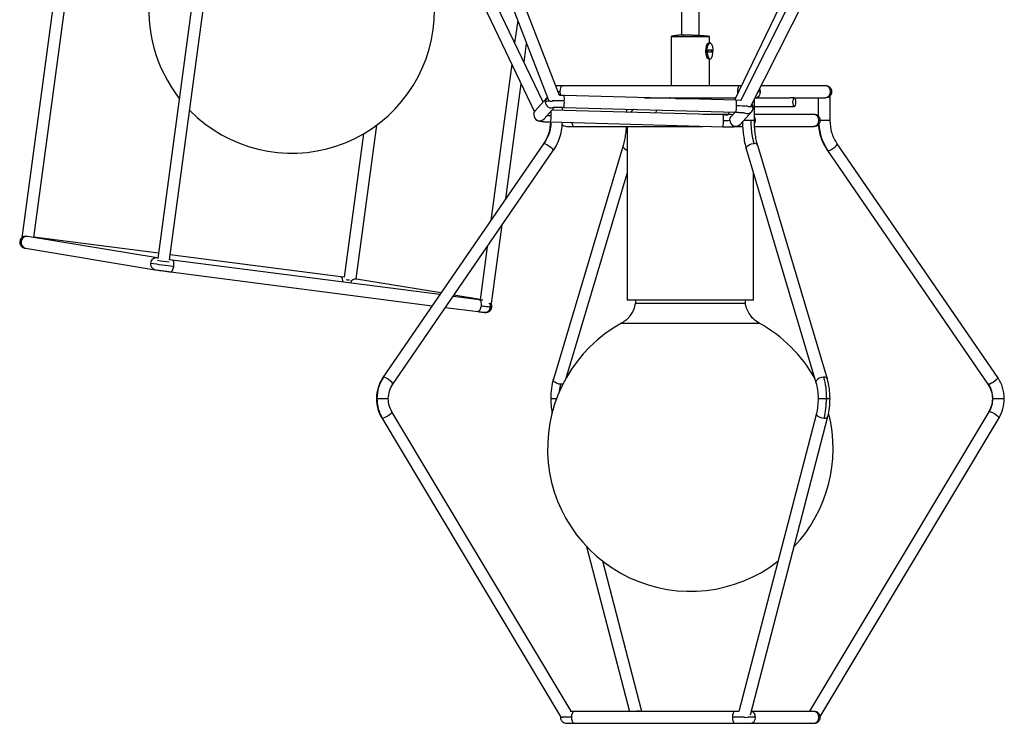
# Model space of a CAD drawing. Header units: millimetres. Extents: x 420 to 892, y 322 to 738.
# Tile 12 of 20: x 818 to 884, y 322 to 369. Entities that reach past the tile are written whole.
import ezdxf

# ---------------------------------------------------------------- set-up
doc = ezdxf.new("R2010")
doc.units = ezdxf.units.MM

msp = doc.modelspace()

# ---------------------------------------------------------------- linework, layer by layer
at = {"color": 7, "linetype": 'Continuous', "lineweight": 25}
for p, q in [((822.516, 386.34), (818.246, 354.629)), ((819.055, 354.648), (823.309, 386.234)), ((854.379, 364.19), (846.231, 385.133)), ((831.639, 384.831), (827.385, 353.242)), ((828.181, 353.158), (832.432, 384.724)), ((845.485, 384.843), (853.641, 363.879)), ((876.86, 384.277), (866.522, 363.823)), ((867.234, 363.457), (877.574, 383.916)), ((843.402, 382.47), (852.699, 363.085)), ((853.273, 363.74), (844.124, 382.816)), ((874.762, 381.924), (866.14, 363.861)), ((863.764, 368.2), (863.764, 372.574)), ((862.564, 372.219), (862.564, 368.229)), ((851.563, 369.222), (851.361, 367.726)), ((861.874, 368.134), (861.874, 364.834)), ((864.214, 368.134), (864.454, 368.134)), ((864.454, 367.718), (864.454, 368.134)), ((851.991, 366.411), (852.162, 367.681)), ((864.355, 367.246), (864.615, 367.246)), ((864.355, 367.09), (864.355, 367.246)), ((864.467, 367.718), (864.411, 367.718)), ((864.578, 367.09), (864.578, 367.246)), ((864.615, 367.246), (864.615, 367.09)), ((864.615, 367.09), (864.355, 367.09)), ((864.411, 366.618), (864.467, 366.618)), ((864.454, 364.834), (864.454, 366.618)), ((864.467, 366.618), (864.525, 366.642)), ((851.167, 366.281), (849.754, 355.787)), ((850.757, 357.246), (851.797, 364.967)), ((866.475, 364.834), (854.568, 364.834)), ((866.604, 364.834), (866.475, 364.834)), ((872.211, 364.834), (867.929, 364.834)), ((872.267, 364.834), (872.211, 364.834)), ((853.52, 364.017), (852.747, 363.151)), ((853.575, 364.05), (853.52, 364.016)), ((854.681, 364.187), (854.369, 364.19)), ((866.252, 363.858), (854.681, 364.187)), ((860.074, 364.034), (866.223, 364.034)), ((861.828, 364.034), (861.775, 363.985)), ((862.185, 363.974), (862.899, 363.974)), ((862.911, 364.034), (862.899, 363.974)), ((862.899, 363.953), (862.899, 363.974)), ((862.899, 363.974), (864.301, 363.974)), ((864.301, 363.974), (864.248, 364.034)), ((864.301, 363.914), (864.301, 363.974)), ((864.301, 363.974), (864.492, 363.974)), ((864.501, 364.034), (864.521, 364.016)), ((866.542, 363.846), (866.252, 363.858)), ((867.466, 362.512), (867.466, 363.916)), ((867.525, 364.034), (869.862, 364.034)), ((870.139, 364.034), (869.862, 364.034)), ((870.139, 364.034), (872.211, 364.034)), ((871.752, 364.034), (871.752, 362.811)), ((872.211, 364.034), (872.267, 364.034)), ((872.5, 364.112), (872.552, 364.112)), ((872.552, 362.512), (872.552, 364.112)), ((853.344, 362.618), (854.04, 363.397)), ((865.373, 362.874), (853.864, 363.201)), ((854.577, 363.18), (854.577, 363.389)), ((854.658, 363.387), (866.229, 363.058)), ((858.863, 363.268), (858.863, 363.059)), ((867.466, 363.434), (870.139, 363.434)), ((852.646, 362.896), (852.646, 362.884)), ((865.687, 362.912), (864.012, 362.912)), ((865.763, 363.072), (865.656, 362.847)), ((866.167, 363.06), (865.914, 362.777)), ((866.511, 362.244), (867.284, 363.109)), ((871.433, 362.912), (867.466, 362.912)), ((871.488, 362.912), (871.433, 362.912)), ((840.707, 351.868), (842.098, 362.198)), ((853.779, 362.403), (865.35, 362.074)), ((855.347, 362.112), (864.001, 362.112)), ((858.914, 362.112), (858.914, 350.434)), ((867.478, 362.112), (871.433, 362.112)), ((871.433, 362.112), (871.488, 362.112)), ((841.212, 361.614), (839.914, 351.98)), ((853.297, 360.939), (842.512, 345.258)), ((858.641, 360.827), (853.959, 345.145)), ((866.921, 360.598), (871.603, 344.917)), ((872.37, 345.145), (867.688, 360.827)), ((883.817, 345.258), (873.032, 360.939)), ((843.171, 344.804), (853.956, 360.486)), ((872.372, 360.486), (883.158, 344.804)), ((854.81, 345.201), (858.914, 358.947)), ((867.414, 350.434), (867.414, 358.947)), ((849.811, 350.216), (850.521, 355.491)), ((818.636, 354.717), (818.575, 354.729)), ((827.335, 353.278), (818.636, 354.717)), ((827.432, 353.593), (819.059, 354.674)), ((818.443, 353.94), (818.506, 353.928)), ((818.506, 353.928), (827.204, 352.489)), ((849.517, 354.032), (849.037, 350.464)), ((827.389, 353.269), (827.334, 353.278)), ((839.689, 352.01), (828.226, 353.49)), ((828.359, 353.135), (828.181, 353.158)), ((846.333, 350.813), (828.359, 353.135)), ((828.257, 352.341), (845.823, 350.072)), ((839.914, 351.98), (839.689, 352.01)), ((840.741, 351.862), (840.602, 351.884)), ((846.409, 350.924), (840.741, 351.862)), ((848.999, 350.469), (847.224, 350.698)), ((849.04, 350.489), (847.281, 350.78)), ((846.715, 349.957), (848.897, 349.675)), ((867.414, 350.434), (858.914, 350.434)), ((859.47, 350.434), (859.47, 350.251)), ((859.47, 350.251), (866.858, 350.251)), ((866.858, 350.251), (866.858, 350.434)), ((849.333, 349.622), (849.433, 349.616)), ((855.151, 322.847), (843.116, 342.943)), ((871.629, 342.839), (866.427, 322.825)), ((867.196, 322.606), (872.403, 342.637)), ((883.213, 342.943), (871.178, 322.847)), ((842.43, 342.532), (854.464, 322.436)), ((871.865, 322.436), (883.899, 342.532)), ((856.198, 333.895), (859.073, 322.834)), ((859.9, 322.834), (857.28, 332.914)), ((866.137, 322.834), (855.347, 322.834)), ((866.429, 322.834), (866.137, 322.834)), ((871.433, 322.834), (867.255, 322.834)), ((871.488, 322.834), (871.433, 322.834)), ((854.446, 322.465), (854.44, 322.434)), ((855.347, 322.034), (866.137, 322.034)), ((867.175, 322.034), (871.433, 322.034)), ((871.433, 322.034), (871.488, 322.034))]:
    msp.add_line(p, q, dxfattribs=at)
at = {"color": 8, "linetype": 'Continuous', "lineweight": 25}
for p, q in [((861.874, 368.134), (862.691, 368.134)), ((862.691, 368.134), (864.214, 368.134)), ((854.421, 364.434), (854.284, 364.434)), ((866.414, 364.434), (866.328, 364.434)), ((867.885, 364.434), (867.727, 364.434)), ((872.667, 364.434), (872.583, 364.434)), ((867.225, 362.512), (866.75, 362.512)), ((867.466, 362.512), (867.225, 362.512)), ((867.547, 362.512), (867.466, 362.512)), ((871.889, 362.512), (871.805, 362.512)), ((872.552, 362.512), (871.885, 362.512)), ((853.297, 360.939), (853.333, 360.953)), ((872.372, 360.486), (872.408, 360.473)), ((819.098, 354.641), (819.059, 354.673)), ((818.206, 354.37), (818.119, 354.387)), ((858.549, 348.897), (867.779, 348.897)), ((842.548, 345.271), (842.512, 345.258)), ((883.194, 344.791), (883.158, 344.804)), ((883.213, 342.943), (883.249, 342.957)), ((842.43, 342.532), (842.466, 342.519)), ((854.466, 322.434), (854.44, 322.434)), ((855.2, 322.434), (854.566, 322.434)), ((866.804, 322.434), (865.99, 322.434)), ((867.547, 322.434), (867.034, 322.434)), ((871.889, 322.434), (871.805, 322.434))]:
    msp.add_line(p, q, dxfattribs=at)
at = {"color": 7, "linetype": 'Continuous', "lineweight": 25, "flags": 128}
for points in [[(864.209, 367.168), (864.224, 367.378), (864.268, 367.557), (864.334, 367.676), (864.411, 367.718)], [(864.411, 366.618), (864.334, 366.66), (864.268, 366.779), (864.224, 366.957), (864.209, 367.168)], [(864.549, 367.67), (864.544, 367.676), (864.467, 367.718), (864.46, 367.718)], [(861.808, 364.016), (861.771, 364.034), (861.728, 364.011), (861.712, 363.987)], [(870.029, 363.734), (870.038, 363.619), (870.062, 363.522), (870.097, 363.456), (870.139, 363.434), (870.182, 363.456), (870.217, 363.522), (870.241, 363.619), (870.249, 363.734), (870.241, 363.848), (870.217, 363.946), (870.182, 364.011), (870.139, 364.034), (870.097, 364.011), (870.062, 363.946), (870.038, 363.848), (870.029, 363.734)], [(852.646, 362.896), (852.68, 363.048), (852.747, 363.151)], [(867.232, 363.455), (867.19, 363.429), (867.098, 363.432), (866.973, 363.465), (866.911, 363.489)], [(866.008, 362.882), (865.902, 362.909), (865.776, 362.915), (865.687, 362.883), (865.664, 362.86)], [(818.262, 354.626), (818.246, 354.629), (818.246, 354.629)], [(840.272, 351.777), (840.142, 351.795), (840.032, 351.811)], [(871.327, 322.834), (871.276, 322.85), (871.201, 322.859), (871.175, 322.835), (871.175, 322.834)], [(854.661, 322.468), (854.562, 322.433), (854.487, 322.423), (854.464, 322.436)]]:
    msp.add_lwpolyline(points, dxfattribs=at)
at = {"color": 8, "linetype": 'Continuous', "lineweight": 25, "flags": 128}
for points in [[(864.46, 367.718), (864.389, 367.676), (864.324, 367.557), (864.28, 367.378), (864.265, 367.168)], [(864.265, 367.168), (864.28, 366.957), (864.324, 366.779), (864.389, 366.66), (864.467, 366.618), (864.467, 366.618)], [(854.421, 364.434), (854.433, 364.587), (854.464, 364.716), (854.512, 364.803), (854.568, 364.834)], [(866.474, 364.834), (866.419, 364.803), (866.371, 364.716), (866.339, 364.587), (866.328, 364.434)], [(867.885, 364.434), (867.856, 364.587), (867.831, 364.64)], [(853.52, 364.016), (853.453, 363.913), (853.419, 363.761)], [(854.453, 364.186), (854.433, 364.281), (854.421, 364.434)], [(866.328, 364.434), (866.339, 364.281), (866.339, 364.278)], [(865.814, 362.522), (865.847, 362.674), (865.914, 362.777)], [(867.547, 362.512), (867.518, 362.665), (867.466, 362.761)], [(867.478, 362.281), (867.518, 362.359), (867.547, 362.512)], [(855.347, 362.112), (855.29, 362.143), (855.243, 362.229), (855.211, 362.359), (855.211, 362.362)], [(853.333, 360.953), (853.417, 360.934), (853.532, 360.882), (853.662, 360.804), (853.786, 360.713), (853.886, 360.621), (853.947, 360.543), (853.959, 360.491), (853.956, 360.486)], [(858.641, 360.827), (858.636, 360.804), (858.657, 360.713), (858.734, 360.621), (858.855, 360.543), (858.914, 360.517)], [(866.921, 360.598), (866.917, 360.621), (866.938, 360.713), (867.014, 360.804), (867.135, 360.882), (867.282, 360.934), (867.432, 360.953)], [(872.408, 360.473), (872.492, 360.491), (872.607, 360.543), (872.737, 360.621), (872.861, 360.713), (872.962, 360.804), (873.022, 360.882), (873.034, 360.934), (873.032, 360.939)], [(828.257, 352.341), (828.318, 352.362), (828.379, 352.44), (828.43, 352.563), (828.462, 352.712)], [(828.462, 352.712), (828.471, 352.866), (828.455, 353), (828.416, 353.094), (828.361, 353.134), (828.359, 353.135)], [(839.689, 352.01), (839.691, 352.009), (839.746, 351.969), (839.784, 351.875), (839.8, 351.741), (839.798, 351.657)], [(849.102, 350.046), (849.07, 349.897), (849.019, 349.774), (848.958, 349.696), (848.897, 349.675)], [(848.999, 350.469), (849.001, 350.468), (849.056, 350.428), (849.095, 350.334), (849.111, 350.2), (849.102, 350.046)], [(843.171, 344.804), (843.173, 344.809), (843.161, 344.861), (843.101, 344.939), (843, 345.031), (842.876, 345.123), (842.746, 345.201), (842.631, 345.253), (842.548, 345.271)], [(854.47, 344.791), (854.32, 344.809), (854.173, 344.861), (854.052, 344.939), (853.975, 345.031), (853.954, 345.123), (853.959, 345.145)], [(854.602, 344.81), (854.6, 344.809), (854.47, 344.791)], [(872.114, 345.271), (871.964, 345.253), (871.817, 345.201), (871.696, 345.123), (871.62, 345.031), (871.599, 344.939), (871.604, 344.916)], [(883.817, 345.258), (883.82, 345.253), (883.808, 345.201), (883.747, 345.123), (883.647, 345.031), (883.522, 344.939), (883.393, 344.861), (883.277, 344.809), (883.194, 344.791)], [(842.466, 342.519), (842.55, 342.536), (842.668, 342.583), (842.802, 342.654), (842.932, 342.738), (843.038, 342.822), (843.103, 342.893), (843.118, 342.94), (843.116, 342.943)], [(871.629, 342.84), (871.626, 342.822), (871.649, 342.738), (871.728, 342.654), (871.851, 342.583), (871.999, 342.536), (872.15, 342.519)], [(883.249, 342.957), (883.333, 342.94), (883.451, 342.893), (883.586, 342.822), (883.715, 342.738), (883.821, 342.654), (883.886, 342.583), (883.901, 342.536), (883.899, 342.532)], [(855.2, 322.434), (855.211, 322.587), (855.243, 322.716), (855.29, 322.803), (855.347, 322.834)], [(866.136, 322.834), (866.081, 322.803), (866.033, 322.716), (866.001, 322.587), (865.99, 322.434)], [(855.347, 322.034), (855.29, 322.064), (855.243, 322.151), (855.211, 322.281), (855.2, 322.434)], [(865.99, 322.434), (866.001, 322.281), (866.033, 322.151), (866.081, 322.064), (866.137, 322.034), (866.137, 322.034)]]:
    msp.add_lwpolyline(points, dxfattribs=at)
at = {"color": 7, "linetype": 'Continuous', "lineweight": 25}
for centre, radius, start, end in [((836.382, 369.9), 9.592, 126.57964, 218.08133), ((836.382, 369.9), 9.592, 352.33048, 53.57906), ((836.382, 369.9), 9.592, 224.42407, 352.33048), ((853.829, 364.207), 0.405, 245.4807, 299.4951), ((864.625, 363.892), 0.157, 115.10466, 173.69615), ((865.529, 364.157), 1.659, 265.11176, 279.86403), ((836.064, 412.716), 60.484, 261.28909, 262.77916), ((829.171, 363.506), 10.542, 260.15596, 264.50501), ((850.076, 353.46), 3.254, 261.91992, 265.33045), ((863.164, 340.488), 9.592, 118.75994, 307.84607), ((863.164, 340.488), 9.592, 29.42746, 61.24006), ((844.665, 343.824), 2.557, 179.84569, 210.68447), ((866.999, 343.795), 5.306, 346.09264, 0.39467), ((863.164, 340.488), 9.592, 316.57817, 14.06056), ((859.654, 322.264), 0.596, 73.00074, 106.79853), ((866.898, 322.999), 0.576, 247.1347, 292.8653)]:
    msp.add_arc(centre, radius, start, end, dxfattribs=at)
at = {"color": 8, "linetype": 'Continuous', "lineweight": 25}
for centre, radius, start, end in [((872.197, 364.447), 0.387, 358.00377, 87.8539), ((853.723, 362.835), 0.974, 89.57876, 108.12842), ((854.288, 350.746), 13.077, 88.21262, 91.76972), ((853.152, 363.737), 1.546, 346.91935, 2.95741), ((853.376, 363.947), 1.327, 354.36076, 10.40467), ((864.937, 363.618), 1.337, 354.40435, 10.3277), ((867.497, 364.42), 0.388, 274.12352, 1.9465), ((872.197, 364.42), 0.387, 272.1461, 1.99623), ((853.82, 363.752), 0.401, 178.63268, 301.76445), ((850.566, 362.951), 3.253, 357.90193, 3.39344), ((865.011, 363.383), 1.26, 345.09109, 4.79714), ((866.006, 352.349), 11.142, 84.63545, 88.65544), ((867.096, 362.586), 0.845, 70.69893, 84.46318), ((853.047, 362.886), 0.4, 178.59287, 317.96021), ((853.901, 366.486), 3.654, 264.47082, 268.67485), ((852.258, 362.753), 1.561, 347.01509, 2.90144), ((864.132, 362.398), 1.26, 345.09109, 4.79714), ((864.057, 362.634), 1.337, 354.40435, 10.3277), ((866.214, 362.512), 0.4, 178.59287, 317.96021), ((866.987, 363.375), 0.398, 241.65736, 318.23175), ((871.418, 362.526), 0.387, 358.00377, 87.8539), ((871.418, 362.499), 0.387, 272.1461, 1.99623), ((875.38, 362.494), 3.594, 183.74971, 214.23162), ((867.475, 360.716), 0.24, 27.43378, 100.29904), ((818.586, 354.339), 0.381, 82.39448, 175.40348), ((818.583, 354.304), 0.384, 170.05888, 258.29476), ((827.287, 352.897), 0.384, 82.39745, 174.97398), ((827.282, 352.864), 0.384, 170.05499, 258.43274), ((840.69, 351.489), 0.376, 82.19002, 164.70505), ((849.82, 350.474), 0.511, 261.14301, 271.01738), ((872.157, 345.035), 0.24, 27.37377, 100.309), ((872.197, 342.75), 0.235, 258.42708, 331.48756), ((867.155, 322.445), 0.392, 358.32362, 75.4965), ((871.418, 322.447), 0.387, 358.00377, 87.8539), ((867.16, 322.42), 0.387, 272.4959, 1.98748), ((871.418, 322.42), 0.387, 272.1461, 1.99623)]:
    msp.add_arc(centre, radius, start, end, dxfattribs=at)
at = {"color": 7, "linetype": 'Continuous', "lineweight": 25}
for points, knots in [([(861.971, 368.171), (861.97, 368.171), (861.927, 368.164), (861.894, 368.151), (861.881, 368.14), (861.874, 368.134)], [0, 0, 0, 0, 0.005697, 0.488946, 1, 1, 1, 1]), ([(862.728, 368.234), (862.641, 368.232), (862.445, 368.229), (862.161, 368.203), (862.038, 368.182), (861.971, 368.171)], [0, 0, 0, 0, 0.266399, 0.598845, 1, 1, 1, 1]), ([(862.728, 368.234), (862.722, 368.232), (862.712, 368.228), (862.699, 368.201), (862.692, 368.168), (862.691, 368.145), (862.691, 368.134)], [0, 0, 0, 0, 0.2702613, 0.5624294, 0.7897364, 1, 1, 1, 1]), ([(864.203, 368.172), (864.133, 368.178), (863.989, 368.189), (863.7, 368.204), (863.407, 368.217), (863.073, 368.229), (862.859, 368.232), (862.728, 368.234)], [0, 0, 0, 0, 0.197935, 0.403431, 0.586975, 0.746917, 1, 1, 1, 1]), ([(864.454, 368.134), (864.442, 368.14), (864.416, 368.152), (864.31, 368.165), (864.212, 368.172), (864.203, 368.172)], [0, 0, 0, 0, 0.472556, 0.949586, 1, 1, 1, 1]), ([(864.209, 367.168), (864.206, 367.168), (864.201, 367.168), (864.197, 367.168), (864.196, 367.168), (864.197, 367.168), (864.198, 367.168)], [0, 0, 0, 0, 0.270261, 0.562429, 0.789736, 1, 1, 1, 1]), ([(864.329, 367.666), (864.32, 367.657), (864.296, 367.635), (864.264, 367.572), (864.229, 367.469), (864.203, 367.331), (864.199, 367.218), (864.198, 367.168)], [0, 0, 0, 0, 0.128153, 0.311975, 0.481451, 0.771051, 1, 1, 1, 1]), ([(864.198, 367.168), (864.199, 367.118), (864.203, 367.004), (864.229, 366.867), (864.264, 366.764), (864.299, 366.697), (864.325, 366.673), (864.338, 366.661)], [0, 0, 0, 0, 0.220633, 0.499714, 0.663033, 0.840179, 1, 1, 1, 1]), ([(864.291, 367.168), (864.289, 367.168), (864.287, 367.168), (864.279, 367.168), (864.271, 367.168), (864.267, 367.168), (864.265, 367.168)], [0, 0, 0, 0, 0.270261, 0.562429, 0.789736, 1, 1, 1, 1]), ([(864.485, 367.698), (864.501, 367.695), (864.533, 367.688), (864.577, 367.641), (864.613, 367.573), (864.649, 367.469), (864.675, 367.331), (864.678, 367.218), (864.68, 367.168)], [0, 0, 0, 0, 0.158429, 0.312128, 0.45716, 0.590874, 0.819363, 1, 1, 1, 1]), ([(864.485, 366.638), (864.501, 366.641), (864.533, 366.647), (864.577, 366.695), (864.613, 366.763), (864.649, 366.867), (864.675, 367.004), (864.678, 367.118), (864.68, 367.168)], [0, 0, 0, 0, 0.158429, 0.312128, 0.45716, 0.590874, 0.819363, 1, 1, 1, 1]), ([(864.669, 367.168), (864.671, 367.168), (864.676, 367.168), (864.681, 367.168), (864.682, 367.168), (864.68, 367.168), (864.68, 367.168)], [0, 0, 0, 0, 0.2702613, 0.5624294, 0.7897364, 1, 1, 1, 1]), ([(854.568, 364.834), (854.502, 364.834), (854.364, 364.834), (854.215, 364.834), (854.164, 364.834), (854.144, 364.834)], [0, 0, 0, 0, 0.365676, 0.759377, 1, 1, 1, 1]), ([(872.667, 364.434), (872.661, 364.485), (872.653, 364.563), (872.602, 364.657), (872.549, 364.721), (872.485, 364.772), (872.393, 364.821), (872.316, 364.828), (872.267, 364.834)], [0, 0, 0, 0, 0.243352, 0.373386, 0.505405, 0.636635, 0.764394, 1, 1, 1, 1]), ([(872.42, 364.065), (872.442, 364.075), (872.488, 364.096), (872.549, 364.147), (872.602, 364.21), (872.653, 364.304), (872.661, 364.383), (872.667, 364.434)], [0, 0, 0, 0, 0.150541, 0.32564, 0.501793, 0.675296, 1, 1, 1, 1]), ([(854.036, 363.4), (854.036, 363.399), (854.032, 363.392), (854.064, 363.392), (854.141, 363.39), (854.276, 363.392), (854.454, 363.392), (854.589, 363.389), (854.658, 363.387)], [0, 0, 0, 0, 0.013861, 0.162333, 0.339042, 0.542645, 0.766576, 1, 1, 1, 1]), ([(859.347, 363.254), (859.342, 363.252), (859.254, 363.209), (859.194, 363.128), (859.137, 363.051)], [0, 0, 0, 0, 0.052487, 1, 1, 1, 1]), ([(867.284, 363.11), (867.315, 363.153), (867.376, 363.239), (867.375, 363.336), (867.375, 363.384)], [0, 0, 0, 0, 0.50125, 1, 1, 1, 1]), ([(867.375, 363.384), (867.371, 363.422), (867.364, 363.494), (867.335, 363.569), (867.31, 363.6), (867.308, 363.603)], [0, 0, 0, 0, 0.489523, 0.94252, 1, 1, 1, 1]), ([(852.754, 362.617), (852.76, 362.61), (852.78, 362.582), (852.824, 362.548), (852.875, 362.516), (852.935, 362.489), (853.043, 362.459), (853.213, 362.435), (853.493, 362.413), (853.68, 362.406), (853.779, 362.403)], [0, 0, 0, 0, 0.021811, 0.08263, 0.131584, 0.170705, 0.254584, 0.555699, 0.766795, 1, 1, 1, 1]), ([(865.667, 362.869), (865.637, 362.869), (865.546, 362.869), (865.442, 362.872), (865.372, 362.874)], [0, 0, 0, 0, 0.3268612, 1, 1, 1, 1]), ([(865.985, 362.865), (865.983, 362.867), (865.98, 362.869), (865.965, 362.869), (865.965, 362.869)], [0, 0, 0, 0, 0.9737973, 1, 1, 1, 1]), ([(866.229, 363.058), (866.317, 363.055), (866.481, 363.049), (866.665, 363.036), (866.763, 363.028), (866.798, 363.023), (866.797, 363.026), (866.796, 363.027)], [0, 0, 0, 0, 0.325532, 0.608182, 0.828562, 0.983405, 1, 1, 1, 1]), ([(867.225, 362.512), (867.228, 362.357), (867.235, 362.045), (867.294, 361.502), (867.38, 361.16), (867.432, 360.953)], [0, 0, 0, 0, 0.278706, 0.561002, 1, 1, 1, 1]), ([(867.688, 360.827), (867.655, 360.95), (867.588, 361.197), (867.519, 361.616), (867.474, 362.058), (867.469, 362.361), (867.466, 362.512)], [0, 0, 0, 0, 0.247349, 0.498622, 0.750591, 1, 1, 1, 1]), ([(871.889, 362.512), (871.883, 362.563), (871.875, 362.642), (871.823, 362.736), (871.771, 362.799), (871.707, 362.85), (871.614, 362.899), (871.538, 362.907), (871.489, 362.912)], [0, 0, 0, 0, 0.243352, 0.373386, 0.505405, 0.636635, 0.764394, 1, 1, 1, 1]), ([(871.489, 362.112), (871.538, 362.117), (871.614, 362.125), (871.707, 362.174), (871.771, 362.225), (871.823, 362.289), (871.875, 362.383), (871.883, 362.461), (871.889, 362.512)], [0, 0, 0, 0, 0.235606, 0.363365, 0.494595, 0.626614, 0.756648, 1, 1, 1, 1]), ([(873.032, 360.938), (872.894, 361.179), (872.617, 361.66), (872.573, 362.228), (872.552, 362.512)], [0, 0, 0, 0, 0.499642, 1, 1, 1, 1]), ([(853.762, 362.412), (853.742, 362.163), (853.699, 361.63), (853.436, 361.178), (853.296, 360.938)], [0, 0, 0, 0, 0.468357, 1, 1, 1, 1]), ([(853.957, 360.487), (854.05, 360.636), (854.238, 360.936), (854.428, 361.442), (854.546, 361.928), (854.561, 362.245), (854.567, 362.38)], [0, 0, 0, 0, 0.264744, 0.532805, 0.800716, 1, 1, 1, 1]), ([(854.556, 362.231), (854.557, 362.23), (854.576, 362.207), (854.623, 362.175), (854.714, 362.125), (854.791, 362.117), (854.84, 362.112)], [0, 0, 0, 0, 0.017977, 0.278535, 0.532203, 1, 1, 1, 1]), ([(854.84, 362.112), (854.848, 362.112), (854.862, 362.112), (854.977, 362.112), (855.141, 362.112), (855.28, 362.112), (855.347, 362.112)], [0, 0, 0, 0, 0.255423, 0.514879, 0.766391, 1, 1, 1, 1]), ([(858.85, 362.112), (858.85, 362.095), (858.845, 361.926), (858.808, 361.617), (858.741, 361.197), (858.674, 360.95), (858.641, 360.827)], [0, 0, 0, 0, 0.036047, 0.359641, 0.68234, 1, 1, 1, 1]), ([(865.35, 362.074), (865.478, 362.071), (865.736, 362.066), (866.081, 362.083), (866.352, 362.124), (866.459, 362.205), (866.511, 362.245)], [0, 0, 0, 0, 0.254846, 0.515947, 0.767173, 1, 1, 1, 1]), ([(866.137, 362.112), (866.234, 362.112), (866.384, 362.112), (866.571, 362.112), (866.65, 362.112), (866.679, 362.112)], [0, 0, 0, 0, 0.543064, 0.835405, 1, 1, 1, 1]), ([(866.669, 362.421), (866.671, 362.283), (866.678, 361.974), (866.727, 361.504), (866.805, 361.026), (866.883, 360.74), (866.921, 360.598)], [0, 0, 0, 0, 0.212162, 0.475264, 0.739016, 1, 1, 1, 1]), ([(871.773, 362.231), (871.777, 362.146), (871.791, 361.879), (871.901, 361.442), (872.091, 360.936), (872.278, 360.636), (872.372, 360.487)], [0, 0, 0, 0, 0.1358294, 0.4249722, 0.7142762, 1, 1, 1, 1]), ([(818.447, 354.726), (818.437, 354.726), (818.399, 354.725), (818.338, 354.698), (818.267, 354.658), (818.207, 354.601), (818.143, 354.515), (818.125, 354.438), (818.112, 354.388)], [0, 0, 0, 0, 0.063381, 0.21985, 0.380591, 0.542328, 0.701667, 1, 1, 1, 1]), ([(818.112, 354.388), (818.111, 354.337), (818.109, 354.258), (818.147, 354.158), (818.191, 354.088), (818.248, 354.028), (818.334, 353.968), (818.409, 353.95), (818.457, 353.938)], [0, 0, 0, 0, 0.243795, 0.373901, 0.50591, 0.637064, 0.764701, 1, 1, 1, 1]), ([(827.205, 352.488), (827.255, 352.481), (827.331, 352.468), (827.497, 352.444), (827.642, 352.424), (827.801, 352.402), (828.011, 352.373), (828.16, 352.354), (828.257, 352.341)], [0, 0, 0, 0, 0.240252, 0.36937, 0.501081, 0.632647, 0.761336, 1, 1, 1, 1]), ([(849.233, 350.439), (849.201, 350.443), (849.131, 350.452), (849.045, 350.463), (848.999, 350.469)], [0, 0, 0, 0, 0.462018, 1, 1, 1, 1]), ([(849.742, 349.969), (849.656, 349.978), (849.503, 349.995), (849.225, 350.031), (849.102, 350.046)], [0, 0, 0, 0, 0.56, 1, 1, 1, 1]), ([(849.378, 349.619), (849.428, 349.618), (849.505, 349.616), (849.603, 349.651), (849.674, 349.693), (849.735, 349.75), (849.798, 349.836), (849.817, 349.913), (849.829, 349.963)], [0, 0, 0, 0, 0.235267, 0.3628911, 0.4940364, 0.6260444, 0.7561575, 1, 1, 1, 1]), ([(849.829, 349.963), (849.83, 350.014), (849.832, 350.093), (849.802, 350.178), (849.781, 350.21), (849.775, 350.219)], [0, 0, 0, 0, 0.572628, 0.878071, 1, 1, 1, 1]), ([(859.47, 350.251), (859.437, 350.098), (859.369, 349.787), (859.134, 349.405), (858.861, 349.098), (858.653, 348.963), (858.549, 348.897)], [0, 0, 0, 0, 0.276464, 0.560877, 0.783463, 1, 1, 1, 1]), ([(867.779, 348.897), (867.649, 348.984), (867.385, 349.162), (867.116, 349.52), (866.931, 349.887), (866.882, 350.131), (866.858, 350.251)], [0, 0, 0, 0, 0.276464, 0.560877, 0.783463, 1, 1, 1, 1]), ([(848.897, 349.675), (848.944, 349.669), (849.038, 349.657), (849.161, 349.642), (849.264, 349.63), (849.31, 349.625), (849.333, 349.622)], [0, 0, 0, 0, 0.2466995, 0.4988259, 0.7515479, 1, 1, 1, 1]), ([(842.511, 345.256), (842.385, 345.038), (842.133, 344.601), (842.094, 344.088), (842.074, 343.831)], [0, 0, 0, 0, 0.500396, 1, 1, 1, 1]), ([(842.874, 343.831), (842.888, 344.007), (842.914, 344.359), (843.086, 344.657), (843.172, 344.806)], [0, 0, 0, 0, 0.500578, 1, 1, 1, 1]), ([(853.959, 345.145), (853.908, 344.942), (853.807, 344.537), (853.791, 344.066), (853.783, 343.831)], [0, 0, 0, 0, 0.5017972, 1, 1, 1, 1]), ([(871.603, 344.917), (871.644, 344.752), (871.726, 344.423), (871.739, 344.029), (871.746, 343.831)], [0, 0, 0, 0, 0.497862, 1, 1, 1, 1]), ([(872.546, 343.831), (872.538, 344.066), (872.522, 344.537), (872.421, 344.942), (872.37, 345.145)], [0, 0, 0, 0, 0.4982028, 1, 1, 1, 1]), ([(883.157, 344.806), (883.243, 344.657), (883.414, 344.359), (883.441, 344.007), (883.454, 343.831)], [0, 0, 0, 0, 0.499422, 1, 1, 1, 1]), ([(884.254, 343.831), (884.235, 344.088), (884.196, 344.601), (883.944, 345.038), (883.818, 345.256)], [0, 0, 0, 0, 0.499604, 1, 1, 1, 1]), ([(842.074, 343.831), (842.09, 343.601), (842.122, 343.141), (842.327, 342.736), (842.429, 342.533)], [0, 0, 0, 0, 0.499671, 1, 1, 1, 1]), ([(843.116, 342.943), (843.047, 343.081), (842.907, 343.357), (842.885, 343.673), (842.874, 343.831)], [0, 0, 0, 0, 0.49952, 1, 1, 1, 1]), ([(853.783, 343.831), (853.788, 343.62), (853.796, 343.28), (853.859, 342.979), (853.883, 342.865)], [0, 0, 0, 0, 0.6222707, 1, 1, 1, 1]), ([(871.746, 343.831), (871.741, 343.654), (871.73, 343.299), (871.663, 342.992), (871.629, 342.839)], [0, 0, 0, 0, 0.501688, 1, 1, 1, 1]), ([(872.403, 342.637), (872.445, 342.825), (872.527, 343.199), (872.54, 343.621), (872.546, 343.831)], [0, 0, 0, 0, 0.501423, 1, 1, 1, 1]), ([(883.454, 343.831), (883.444, 343.673), (883.422, 343.357), (883.282, 343.081), (883.212, 342.943)], [0, 0, 0, 0, 0.50048, 1, 1, 1, 1]), ([(883.9, 342.533), (884.002, 342.736), (884.207, 343.141), (884.239, 343.601), (884.254, 343.831)], [0, 0, 0, 0, 0.500329, 1, 1, 1, 1]), ([(855.347, 322.834), (855.277, 322.834), (855.182, 322.834), (855.113, 322.834), (855.094, 322.834)], [0, 0, 0, 0, 0.723566, 1, 1, 1, 1]), ([(871.889, 322.434), (871.883, 322.485), (871.875, 322.563), (871.823, 322.657), (871.771, 322.721), (871.707, 322.772), (871.614, 322.821), (871.538, 322.828), (871.489, 322.834)], [0, 0, 0, 0, 0.243352, 0.373386, 0.505405, 0.636635, 0.764394, 1, 1, 1, 1]), ([(854.44, 322.434), (854.446, 322.383), (854.454, 322.304), (854.505, 322.21), (854.558, 322.146), (854.622, 322.095), (854.714, 322.047), (854.791, 322.039), (854.84, 322.034)], [0, 0, 0, 0, 0.2433524, 0.3733857, 0.5054052, 0.6366347, 0.7643945, 1, 1, 1, 1]), ([(871.489, 322.034), (871.538, 322.039), (871.614, 322.047), (871.707, 322.095), (871.771, 322.146), (871.823, 322.21), (871.875, 322.304), (871.883, 322.383), (871.889, 322.434)], [0, 0, 0, 0, 0.235606, 0.363365, 0.494595, 0.626614, 0.756648, 1, 1, 1, 1]), ([(854.84, 322.034), (854.848, 322.034), (854.862, 322.034), (854.977, 322.034), (855.141, 322.034), (855.28, 322.034), (855.347, 322.034)], [0, 0, 0, 0, 0.255423, 0.514879, 0.766391, 1, 1, 1, 1]), ([(866.137, 322.034), (866.234, 322.034), (866.384, 322.034), (866.594, 322.034), (866.751, 322.034), (866.895, 322.034), (867.056, 322.034), (867.128, 322.034), (867.175, 322.034)], [0, 0, 0, 0, 0.239457, 0.368361, 0.5, 0.631639, 0.760543, 1, 1, 1, 1])]:
    msp.add_open_spline(points, degree=3, knots=knots, dxfattribs=at)
at = {"color": 8, "linetype": 'Continuous', "lineweight": 25}
for points, knots in [([(864.291, 367.168), (864.292, 367.218), (864.296, 367.331), (864.322, 367.469), (864.357, 367.573), (864.394, 367.641), (864.437, 367.688), (864.469, 367.695), (864.485, 367.698)], [0, 0, 0, 0, 0.180637, 0.409126, 0.54284, 0.687872, 0.841571, 1, 1, 1, 1]), ([(864.291, 367.168), (864.292, 367.118), (864.296, 367.004), (864.322, 366.867), (864.357, 366.763), (864.394, 366.695), (864.437, 366.647), (864.469, 366.641), (864.485, 366.638)], [0, 0, 0, 0, 0.180637, 0.409126, 0.54284, 0.687872, 0.841571, 1, 1, 1, 1]), ([(860.95, 363.208), (860.909, 363.169), (860.856, 363.117), (860.83, 363.025), (860.823, 363.003)], [0, 0, 0, 0, 0.759218, 1, 1, 1, 1]), ([(853.801, 362.402), (853.795, 362.284), (853.78, 362.009), (853.649, 361.502), (853.453, 361.16), (853.333, 360.953)], [0, 0, 0, 0, 0.227527, 0.529854, 1, 1, 1, 1]), ([(849.333, 349.625), (849.379, 349.624), (849.478, 349.623), (849.612, 349.704), (849.708, 349.826), (849.731, 349.922), (849.742, 349.969)], [0, 0, 0, 0, 0.238347, 0.52173, 0.769134, 1, 1, 1, 1]), ([(849.742, 349.969), (849.744, 350.017), (849.749, 350.109), (849.709, 350.19), (849.69, 350.229)], [0, 0, 0, 0, 0.519257, 1, 1, 1, 1]), ([(854.374, 344.318), (854.374, 344.324), (854.385, 344.5), (854.428, 344.648), (854.47, 344.791)], [0, 0, 0, 0, 0.0373, 1, 1, 1, 1]), ([(842.078, 343.831), (842.077, 343.831), (842.068, 343.831), (842.089, 343.831), (842.107, 343.831)], [0, 0, 0, 0, 0.116806, 1, 1, 1, 1]), ([(842.107, 343.831), (842.131, 343.831), (842.179, 343.831), (842.312, 343.831), (842.474, 343.831), (842.638, 343.831), (842.775, 343.831), (842.863, 343.831), (842.869, 343.831), (842.872, 343.831)], [0, 0, 0, 0, 0.129276, 0.267812, 0.426496, 0.571536, 0.716576, 0.87526, 1, 1, 1, 1]), ([(853.784, 343.831), (853.784, 343.831), (853.772, 343.831), (853.811, 343.831), (853.901, 343.831), (854.044, 343.831), (854.156, 343.831), (854.205, 343.831), (854.205, 343.831)], [0, 0, 0, 0, 0.006857, 0.25201, 0.497163, 0.765376, 0.999536, 1, 1, 1, 1]), ([(871.747, 343.831), (871.747, 343.831), (871.735, 343.831), (871.774, 343.831), (871.864, 343.831), (872.007, 343.831), (872.166, 343.831), (872.26, 343.831), (872.305, 343.831)], [0, 0, 0, 0, 0.009929, 0.210326, 0.410724, 0.629972, 0.821383, 1, 1, 1, 1]), ([(872.305, 343.831), (872.346, 343.831), (872.432, 343.831), (872.525, 343.831), (872.538, 343.831), (872.545, 343.831)], [0, 0, 0, 0, 0.306024, 0.63397, 1, 1, 1, 1]), ([(883.457, 343.831), (883.456, 343.831), (883.448, 343.831), (883.469, 343.831), (883.488, 343.831)], [0, 0, 0, 0, 0.0964264, 1, 1, 1, 1]), ([(883.488, 343.831), (883.511, 343.831), (883.559, 343.831), (883.692, 343.831), (883.854, 343.831), (884.018, 343.831), (884.155, 343.831), (884.242, 343.831), (884.249, 343.831), (884.251, 343.831)], [0, 0, 0, 0, 0.129704, 0.2687, 0.427908, 0.573429, 0.71895, 0.878159, 1, 1, 1, 1])]:
    msp.add_open_spline(points, degree=3, knots=knots, dxfattribs=at)
at = {"color": 7, "linetype": 'Continuous', "lineweight": 25}
for points in [[(842.548, 345.271), (842.421, 345.051), (842.167, 344.61), (842.127, 344.091), (842.107, 343.831)], [(872.114, 345.271), (872.169, 345.051), (872.279, 344.61), (872.296, 344.091), (872.305, 343.831)], [(883.488, 343.831), (883.474, 344.004), (883.448, 344.35), (883.279, 344.644), (883.194, 344.791)], [(883.249, 342.957), (883.318, 343.093), (883.456, 343.366), (883.477, 343.676), (883.488, 343.831)]]:
    msp.add_open_spline(points, degree=3, dxfattribs=at)

doc.saveas('drawing.dxf')
